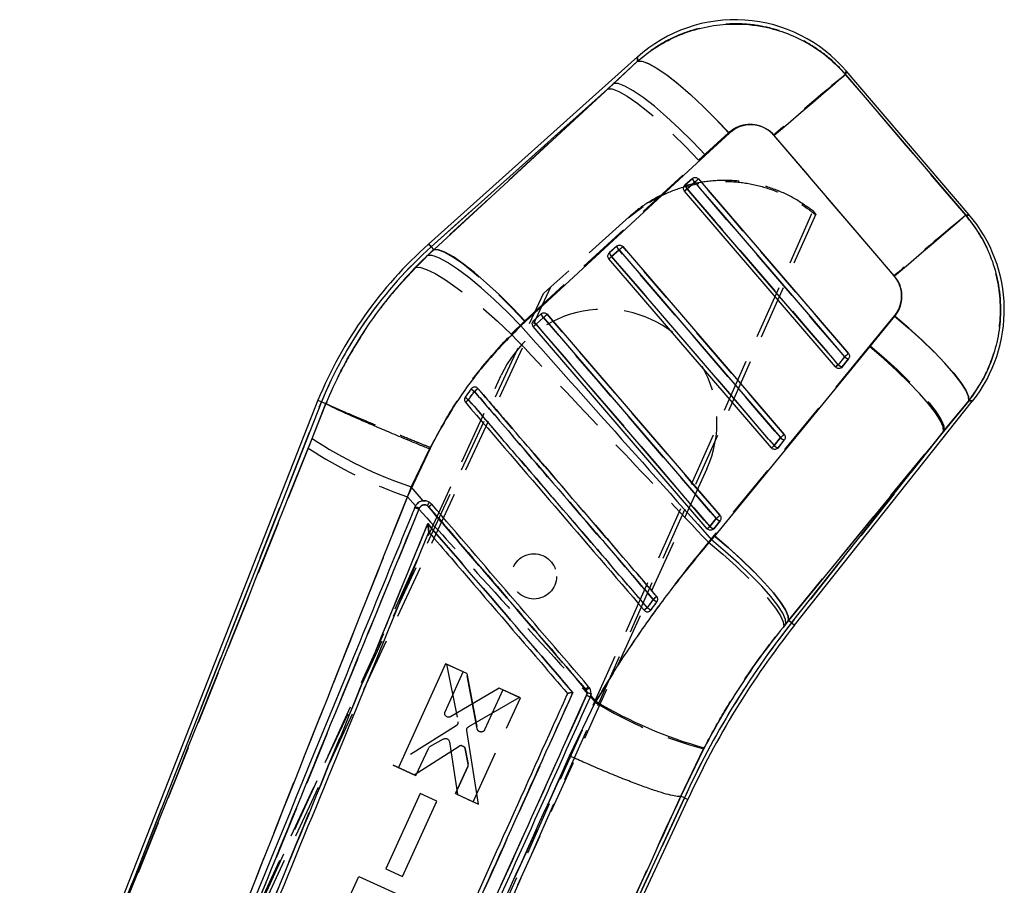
# Model space of a CAD drawing. Extents: x 30 to 409, y 24 to 289.
# Tile 12 of 12: x 385 to 409, y 153 to 173. Entities that reach past the tile are written whole.
import ezdxf

# ---------------------------------------------------------------- set-up
doc = ezdxf.new("R2010")
doc.units = 0
doc.linetypes.add('HIDDEN', pattern=[1.905, 1.27, -0.635])
doc.layers.get('0').update_dxf_attribs({"linetype": 'CONTINUOUS'})

msp = doc.modelspace()

# ---------------------------------------------------------------- linework, layer by layer
at = {"color": 7, "linetype": 'CONTINUOUS'}
for p, q in [((399.865624, 172.571991), (394.930754, 168.157869)), ((399.301071, 171.94575), (399.866803, 172.4696)), ((407.696663, 168.842637), (404.789144, 172.24268)), ((399.301071, 171.94575), (394.991009, 168.090506)), ((395.052231, 168.022065), (399.301071, 171.94575)), ((402.032404, 170.773485), (401.465636, 170.250891)), ((405.933804, 167.396127), (403.092316, 170.717735)), ((401.465636, 170.250891), (397.216622, 166.327734)), ((400.978994, 169.542396), (400.983941, 169.547139)), ((400.983941, 169.547139), (401.1597, 169.704352)), ((401.038012, 169.459833), (401.213771, 169.617046)), ((401.038012, 169.459833), (400.974809, 169.405474)), ((404.54245, 165.255977), (400.974809, 169.405474)), ((399.198213, 167.949854), (399.373972, 168.107061)), ((394.905765, 167.885238), (395.052231, 168.022065)), ((394.991009, 168.090506), (395.052231, 168.022065)), ((399.193231, 167.945071), (399.198213, 167.949854)), ((399.252289, 167.862538), (399.428049, 168.01975)), ((403.025323, 163.346284), (399.189081, 167.808184)), ((397.412485, 166.352564), (397.588244, 166.509776)), ((397.216622, 166.327734), (397.110183, 166.227449)), ((397.407478, 166.347756), (397.412485, 166.352564)), ((397.466564, 166.265243), (397.642323, 166.422455)), ((405.347137, 165.728613), (405.93994, 166.452079)), ((401.508196, 161.436591), (397.403356, 166.210899)), ((401.68589, 161.266236), (405.347137, 165.728613)), ((404.605638, 165.310322), (404.54245, 165.255977)), ((404.754958, 165.498285), (404.605638, 165.310322)), ((404.847556, 165.446355), (404.698237, 165.258396)), ((404.698237, 165.258396), (404.678316, 165.239487)), ((395.936307, 164.74304), (395.793472, 164.546339)), ((395.950793, 164.758696), (395.936307, 164.74304)), ((392.316847, 164.469817), (385.274732, 146.560171)), ((392.400668, 164.436006), (386.133831, 148.498062)), ((392.178456, 163.571982), (392.505864, 164.393548)), ((392.316847, 164.469817), (392.400668, 164.436006)), ((392.400668, 164.436006), (392.50576, 164.393613)), ((392.505864, 164.393548), (392.50576, 164.393613)), ((403.571652, 159.160926), (407.775975, 164.453143)), ((407.684866, 164.458393), (407.090814, 163.73599)), ((407.090814, 163.73599), (403.430083, 159.273395)), ((403.500886, 159.217148), (407.090814, 163.73599)), ((403.237841, 163.588587), (403.088519, 163.400624)), ((403.330432, 163.536662), (403.18111, 163.348703)), ((394.948529, 163.321355), (394.521342, 162.426431)), ((403.18111, 163.348703), (403.161229, 163.329824)), ((394.805552, 162.096613), (394.521342, 162.426431)), ((394.902911, 161.983628), (394.93707, 161.955082)), ((401.720719, 161.678889), (401.571397, 161.490931)), ((401.813305, 161.626974), (401.663983, 161.43901)), ((394.934057, 161.361892), (394.933918, 161.361554)), ((401.663983, 161.43901), (401.644129, 161.42015)), ((401.612988, 161.176914), (401.68589, 161.266236)), ((400.158466, 159.498576), (400.180321, 159.520496)), ((403.430083, 159.273395), (403.36569, 159.194826)), ((403.500886, 159.217148), (403.430083, 159.273395)), ((395.330443, 158.250872), (394.216149, 155.802428)), ((395.747136, 158.061334), (395.330443, 158.250872)), ((395.31918, 157.120957), (395.747136, 158.061334)), ((396.597017, 157.674753), (395.449682, 157.003069)), ((397.072548, 157.458453), (396.597017, 157.674753)), ((398.638908, 157.651865), (398.653571, 157.631212)), ((395.877233, 156.769736), (397.072548, 157.458453)), ((398.745578, 157.459904), (398.761001, 157.506529)), ((398.88125, 157.366965), (398.761001, 157.506529)), ((398.261168, 156.077786), (398.88125, 157.366965)), ((394.963296, 156.296436), (395.284955, 156.477937)), ((396.10584, 154.942844), (395.832314, 156.67574)), ((394.632872, 155.61287), (394.924885, 156.254539)), ((395.421891, 156.41108), (395.611071, 155.167906)), ((401.438064, 156.269077), (400.885002, 155.124892)), ((394.216149, 155.802428), (394.632872, 155.61287)), ((394.728702, 155.191867), (393.918414, 153.411397)), ((395.127102, 155.010649), (394.728702, 155.191867)), ((395.611071, 155.167906), (396.10584, 154.942844)), ((395.659192, 143.673183), (400.972017, 155.084837)), ((400.885002, 155.124892), (400.884808, 155.124887)), ((400.972017, 155.084837), (400.885002, 155.124892)), ((400.972017, 155.084837), (401.05412, 155.047048)), ((394.316836, 153.230164), (395.127102, 155.010649)), ((395.070909, 142.195445), (401.05412, 155.047048)), ((392.167997, 150.783413), (393.282063, 153.231987)), ((393.282063, 153.231987), (394.599772, 152.632449)), ((393.918414, 153.411397), (394.316836, 153.230164))]:
    msp.add_line(p, q, dxfattribs=at)
at = {"color": 7, "linetype": 'HIDDEN'}
for p, q in [((399.866759, 172.473454), (399.159967, 171.819537)), ((394.991009, 168.090506), (399.159967, 171.819537)), ((399.159967, 171.819537), (395.049367, 168.025264)), ((401.307358, 170.132839), (402.015506, 170.78484)), ((397.196175, 166.340265), (401.307358, 170.132839)), ((400.983869, 169.547065), (400.976528, 169.539768)), ((401.159628, 169.704277), (400.983869, 169.547065)), ((401.214415, 169.616733), (401.038655, 169.459516)), ((399.640184, 168.774455), (399.993784, 169.041384)), ((391.850064, 141.606921), (404.008656, 168.938223)), ((404.073605, 168.862257), (391.923372, 141.527289)), ((399.665481, 168.797084), (397.819602, 167.145991)), ((404.073605, 168.862257), (404.008656, 168.938223)), ((399.373898, 168.106982), (399.198139, 167.94977)), ((395.049367, 168.025264), (394.61662, 167.60444)), ((394.991009, 168.090506), (395.049367, 168.025264)), ((399.198139, 167.94977), (399.190685, 167.942349)), ((399.428699, 168.019413), (399.25294, 167.862201)), ((386.863428, 143.829494), (397.646677, 166.991312)), ((386.971624, 143.826543), (397.819602, 167.145991)), ((397.819602, 167.145991), (397.646677, 166.991312)), ((397.588167, 166.509692), (397.412408, 166.352479)), ((396.881681, 166.031946), (397.196175, 166.340265)), ((397.412408, 166.352479), (397.404878, 166.344974)), ((397.642981, 166.422108), (397.467222, 166.264895)), ((405.923974, 166.461367), (405.348821, 165.75994)), ((405.348821, 165.75994), (401.669042, 161.276096)), ((404.606239, 165.309969), (404.755559, 165.497928)), ((404.698343, 165.258481), (404.847665, 165.446439)), ((404.681411, 165.241787), (404.698343, 165.258481)), ((387.037834, 143.940318), (396.646563, 165.059059)), ((386.075279, 148.349152), (392.400668, 164.436006)), ((392.506111, 164.393468), (392.087152, 163.340135)), ((392.506061, 164.393493), (392.506111, 164.393468)), ((407.108221, 163.757899), (407.684206, 164.458428)), ((403.430205, 159.273295), (407.108221, 163.757899)), ((407.108221, 163.757899), (403.500886, 159.217148)), ((403.089142, 163.400261), (403.238462, 163.588225)), ((403.181221, 163.348788), (403.330543, 163.536751)), ((392.087152, 163.340135), (386.075279, 148.349152)), ((394.432039, 162.192701), (394.980643, 163.353641)), ((403.164423, 163.332198), (403.181221, 163.348788)), ((401.501046, 162.850339), (391.838071, 141.612377)), ((394.432039, 162.192701), (394.624843, 161.982173)), ((394.7912, 162.094428), (394.857237, 162.094234)), ((394.701204, 161.898781), (388.333173, 146.366242)), ((394.601274, 161.931479), (394.609259, 161.95095)), ((394.669489, 162.036641), (394.688707, 162.05035)), ((394.709107, 161.918182), (394.701204, 161.898781)), ((401.572033, 161.490558), (401.721355, 161.678517)), ((401.664097, 161.4391), (401.813419, 161.627058)), ((401.64739, 161.422579), (401.664097, 161.4391)), ((401.669042, 161.276096), (401.540546, 161.118029)), ((400.180329, 159.520501), (400.163838, 159.502808)), ((403.31673, 159.134253), (403.430205, 159.273295)), ((403.500886, 159.217148), (403.430205, 159.273295)), ((395.356515, 158.239224), (395.62259, 156.885593)), ((395.832003, 158.022825), (395.356515, 158.239224)), ((396.079398, 156.716559), (395.832003, 158.022825)), ((395.832003, 158.022825), (396.079398, 156.716559)), ((396.681804, 157.63607), (396.254012, 156.695623)), ((397.098458, 157.446448), (396.681804, 157.63607)), ((392.733596, 144.354951), (398.659645, 157.508094)), ((395.984641, 154.99779), (397.098458, 157.446448)), ((398.659645, 157.508094), (398.671422, 157.55693)), ((398.766186, 157.545372), (398.745578, 157.459904)), ((398.750133, 157.470717), (398.868629, 157.340913)), ((395.581242, 156.789977), (394.095099, 155.857701)), ((394.58983, 155.632554), (395.651352, 156.306678)), ((395.791718, 156.247366), (395.866212, 155.885621)), ((395.866212, 155.885621), (395.791718, 156.247366)), ((400.883996, 155.125354), (401.425383, 156.247227)), ((394.095099, 155.857701), (394.58983, 155.632554)), ((394.58983, 155.632554), (394.095099, 155.857701)), ((395.859861, 155.82914), (395.56795, 155.187422)), ((395.56795, 155.187422), (395.859861, 155.82914)), ((394.728553, 155.191982), (393.918568, 153.411367)), ((395.126918, 155.010684), (394.728553, 155.191982)), ((395.56795, 155.187422), (395.984641, 154.99779)), ((400.972017, 155.084837), (395.605377, 143.55759)), ((400.8838, 155.125349), (400.883996, 155.125354)), ((400.972017, 155.084837), (400.883996, 155.125354)), ((394.31696, 153.230065), (395.126918, 155.010684)), ((393.918568, 153.411367), (394.31696, 153.230065))]:
    msp.add_line(p, q, dxfattribs=at)
at = {"color": 8, "linetype": 'CONTINUOUS', "flags": 128}
for points in [[(399.866803, 172.4696), (399.86576, 172.560169), (399.865624, 172.571991)], [(404.789144, 172.24268), (404.787713, 172.23289), (404.776681, 172.157381)], [(407.617513, 168.835202), (407.687896, 168.841813), (407.696663, 168.842637)], [(394.930754, 168.157869), (394.934521, 168.153657), (394.945824, 168.141021), (394.964657, 168.119971), (394.991009, 168.090506)], [(407.775975, 164.453143), (407.765919, 164.453719), (407.684866, 164.458393)], [(403.500886, 159.217148), (403.531836, 159.192561), (403.553952, 159.174987), (403.567226, 159.164442), (403.571652, 159.160926)]]:
    msp.add_lwpolyline(points, dxfattribs=at)
at = {"color": 7, "linetype": 'HIDDEN', "flags": 128}
for points in [[(399.865624, 172.571991), (399.865745, 172.561456), (399.866759, 172.473454)], [(399.866759, 172.473454), (399.973133, 172.472545), (400.125813, 172.416641), (400.320621, 172.307267), (400.552227, 172.147422), (400.814291, 171.941473), (401.099648, 171.695062), (401.40049, 171.41492), (401.708587, 171.108721), (402.015506, 170.78484)], [(404.777081, 172.160108), (404.787847, 172.233799), (404.789144, 172.24268)], [(407.617233, 168.835172), (406.209227, 170.483523), (404.777081, 172.160108)], [(399.159967, 171.819537), (399.268057, 171.816209), (399.421865, 171.758596), (399.617224, 171.648253), (399.84885, 171.488165), (400.110477, 171.282668), (400.395022, 171.03732), (400.694791, 170.758758), (401.001671, 170.454521), (401.307358, 170.132839)], [(403.075793, 170.727927), (404.509116, 169.052406), (405.918289, 167.405112)], [(404.755559, 165.497928), (404.623219, 165.651857), (404.093863, 166.267568), (401.976435, 168.730407), (401.214415, 169.616733)], [(404.84435, 165.574957), (404.712008, 165.728881), (404.182644, 166.344582), (402.065187, 168.807396), (401.303156, 169.693712)], [(401.038655, 169.459516), (401.170995, 169.305592), (401.700351, 168.689881), (403.817782, 166.227046), (404.606239, 165.309969)], [(407.696663, 168.842637), (407.687802, 168.841803), (407.617233, 168.835172)], [(394.991009, 168.090506), (394.964657, 168.119971), (394.945824, 168.141021), (394.934521, 168.153657), (394.930754, 168.157869)], [(395.049367, 168.025264), (395.15749, 168.02203), (395.311292, 167.964552), (395.506612, 167.854382), (395.738171, 167.694498), (395.999704, 167.489219), (396.284147, 167.244105), (396.583804, 166.965771), (396.890579, 166.661753), (397.196175, 166.340265)], [(403.238462, 163.588225), (403.106122, 163.742149), (402.576763, 164.357855), (400.459326, 166.820674), (399.428699, 168.019413)], [(403.327228, 163.665259), (403.194886, 163.819183), (402.665522, 164.434884), (400.548067, 166.897688), (399.517433, 168.096422)], [(399.25294, 167.862201), (399.38528, 167.708276), (399.914641, 167.09257), (402.032076, 164.629746), (403.089142, 163.400261)], [(394.61662, 167.60444), (394.72562, 167.607505), (394.884168, 167.558455), (395.087924, 167.458637), (395.331297, 167.310788), (395.607609, 167.118955), (395.909291, 166.888415), (396.228061, 166.625474), (396.555182, 166.33735), (396.881681, 166.031946)], [(401.810103, 161.755566), (401.677764, 161.90949), (401.1484, 162.525191), (399.030945, 164.98799), (397.731708, 166.499127)], [(397.467222, 166.264895), (397.599562, 166.110966), (398.128923, 165.495265), (400.246363, 163.032456), (401.572033, 161.490558)], [(401.721355, 161.678517), (401.589012, 161.832446), (401.059654, 162.448147), (398.942214, 164.910961), (397.642981, 166.422108)], [(405.923974, 166.461367), (406.257576, 166.177957), (406.573039, 165.893459), (406.862019, 165.615394), (407.116879, 165.351111), (407.330879, 165.107607), (407.498359, 164.891316), (407.614888, 164.707957), (407.677389, 164.562378), (407.684206, 164.458428)], [(405.348821, 165.75994), (405.680429, 165.477528), (405.994146, 165.194004), (406.281758, 164.916792), (406.535739, 164.653151), (406.749439, 164.409979), (406.917265, 164.193639), (407.034823, 164.009803), (407.099035, 163.86328), (407.108221, 163.757899)], [(407.684206, 164.458428), (407.765698, 164.453734), (407.775975, 164.453143)], [(401.669042, 161.276096), (402.000868, 160.99358), (402.314828, 160.709941), (402.602694, 160.432601), (402.856925, 160.168835), (403.070856, 159.925549), (403.238886, 159.709125), (403.356611, 159.525219), (403.420946, 159.378666), (403.430205, 159.273295)], [(401.540546, 161.118029), (401.874429, 160.838777), (402.190431, 160.558312), (402.480288, 160.283972), (402.736424, 160.022923), (402.952138, 159.781996), (403.121796, 159.567489), (403.240955, 159.385009), (403.306505, 159.239326), (403.31673, 159.134253)]]:
    msp.add_lwpolyline(points, dxfattribs=at)
at = {"color": 7, "linetype": 'CONTINUOUS', "flags": 128}
for points in [[(399.866803, 172.4696), (399.974948, 172.468929), (400.129647, 172.412901), (400.326638, 172.303064), (400.560497, 172.142435), (400.824784, 171.935448), (401.11222, 171.687791), (401.41489, 171.406288), (401.724459, 171.098698), (402.032404, 170.773485)], [(404.776681, 172.157381), (404.723963, 172.112419), (404.617177, 172.021224), (404.459212, 171.886254), (404.254341, 171.711161), (404.008107, 171.500687), (403.72717, 171.260525), (403.419128, 170.997166), (403.092319, 170.717735)], [(404.776681, 172.157381), (406.208559, 170.482888), (407.617513, 168.835202)], [(401.465636, 170.250891), (401.158672, 170.574341), (400.850071, 170.880371), (400.548258, 171.160617), (400.261468, 171.407445), (399.997531, 171.614109), (399.763653, 171.774967), (399.566212, 171.885633), (399.410604, 171.943082), (399.301071, 171.94575)], [(401.213771, 169.617046), (401.228653, 169.629841), (401.243494, 169.642601), (401.257735, 169.654845), (401.270835, 169.666105), (401.282309, 169.675965), (401.291717, 169.684056), (401.298711, 169.690061), (401.303024, 169.693767)], [(401.213771, 169.617046), (401.346114, 169.463117), (401.87549, 168.847401), (403.992987, 166.384537), (404.754958, 165.498285)], [(401.303024, 169.693767), (401.435369, 169.539838), (401.964745, 168.924127), (404.082252, 166.461268), (404.844226, 165.575016)], [(404.605638, 165.310322), (404.473294, 165.464251), (403.94392, 166.079967), (401.82642, 168.542836), (401.038012, 169.459833)], [(407.617513, 168.835202), (407.5648, 168.79025), (407.458051, 168.699085), (407.300151, 168.564169), (407.095367, 168.389155), (406.849239, 168.178776), (406.568419, 167.938708), (406.260499, 167.675454), (405.933804, 167.396127)], [(397.110183, 166.227449), (396.796181, 166.545648), (396.480731, 166.846468), (396.172485, 167.121672), (395.879893, 167.363702), (395.61098, 167.565936), (395.37312, 167.722815), (395.172831, 167.830049), (395.015609, 167.884686), (394.905765, 167.885238)], [(397.216622, 166.327734), (396.909685, 166.651124), (396.601117, 166.957084), (396.299336, 167.237261), (396.012578, 167.484014), (395.748669, 167.690609), (395.51481, 167.851407), (395.317382, 167.962018), (395.161772, 168.019428), (395.052231, 168.022065)], [(399.428049, 168.01975), (399.44293, 168.032546), (399.457771, 168.045306), (399.472009, 168.057545), (399.485113, 168.06881), (399.496584, 168.078675), (399.505992, 168.086761), (399.512985, 168.092771), (399.517299, 168.096477)], [(399.428049, 168.01975), (399.560391, 167.865822), (400.089767, 167.250106), (402.207269, 164.787242), (403.237841, 163.588587)], [(399.517299, 168.096477), (399.649641, 167.942548), (400.17902, 167.326837), (402.296527, 164.863978), (403.327099, 163.665323)], [(399.189081, 167.808184), (399.190241, 167.809182), (399.193688, 167.812148), (399.199318, 167.81699), (399.20696, 167.823562), (399.216383, 167.831663), (399.227305, 167.841056), (399.239395, 167.851452), (399.252289, 167.862538)], [(403.088519, 163.400624), (402.956174, 163.554553), (402.426798, 164.170269), (400.309298, 166.633133), (399.252289, 167.862538)], [(397.731571, 166.499191), (397.72726, 166.495481), (397.720266, 166.489471), (397.710859, 166.481379), (397.699387, 166.47152), (397.686284, 166.460255), (397.672046, 166.448011), (397.657207, 166.43525), (397.642323, 166.422455)], [(397.731571, 166.499191), (397.863916, 166.345262), (398.393292, 165.729546), (400.510799, 163.266687), (401.809974, 161.75563)], [(397.466564, 166.265243), (397.45367, 166.254157), (397.44158, 166.243761), (397.430657, 166.234373), (397.421235, 166.226272), (397.413593, 166.2197), (397.407963, 166.214857), (397.404516, 166.211897), (397.403356, 166.210899)], [(401.571397, 161.490931), (401.439052, 161.64486), (400.909676, 162.260576), (398.792174, 164.723435), (397.466564, 166.265243)], [(397.642323, 166.422455), (397.774668, 166.268526), (398.304044, 165.65281), (400.421546, 163.189951), (401.720719, 161.678889)], [(407.684866, 164.458393), (407.678561, 164.56205), (407.617034, 164.706999), (407.501898, 164.889429), (407.336172, 165.104557), (407.1242, 165.346745), (406.871541, 165.609652), (406.584818, 165.886371), (406.271546, 166.169657), (405.93994, 166.452079)], [(404.754958, 165.498285), (404.769839, 165.51108), (404.784681, 165.523841), (404.798921, 165.53608), (404.812024, 165.547345), (404.823498, 165.557209), (404.832911, 165.565296), (404.839909, 165.571311), (404.844226, 165.575016)], [(407.090814, 163.73599), (407.082082, 163.841132), (407.018814, 163.987054), (406.902655, 164.169966), (406.736614, 164.385129), (406.525, 164.626955), (406.273299, 164.889175), (405.988044, 165.164991), (405.676629, 165.447244), (405.347137, 165.728613)], [(403.237841, 163.588587), (403.252722, 163.601382), (403.267561, 163.614143), (403.281802, 163.626382), (403.294905, 163.637647), (403.306379, 163.647511), (403.315789, 163.655603), (403.322785, 163.661618), (403.327099, 163.665323)], [(403.025323, 163.346284), (403.026483, 163.347283), (403.02993, 163.350248), (403.035558, 163.355086), (403.043197, 163.361657), (403.052619, 163.369759), (403.063537, 163.379146), (403.075627, 163.389542), (403.088519, 163.400624)], [(401.809974, 161.75563), (401.80566, 161.75192), (401.798664, 161.74591), (401.789254, 161.737818), (401.777783, 161.727954), (401.76468, 161.716688), (401.750439, 161.704445), (401.7356, 161.691684), (401.720719, 161.678889)], [(401.571397, 161.490931), (401.558505, 161.479844), (401.546415, 161.469453), (401.535495, 161.460061), (401.526072, 161.451959), (401.518431, 161.445393), (401.512803, 161.440555), (401.509356, 161.43759), (401.508196, 161.436591)], [(403.36569, 159.194826), (403.356382, 159.29979), (403.292387, 159.44522), (403.17536, 159.627342), (403.008336, 159.841442), (402.795644, 160.081971), (402.542796, 160.342692), (402.256341, 160.616854), (401.943705, 160.897353), (401.612988, 161.176914)], [(403.430083, 159.273395), (403.421329, 159.378537), (403.358026, 159.524464), (403.241817, 159.707396), (403.075716, 159.922584), (402.864035, 160.164444), (402.612263, 160.4267), (402.326933, 160.70255), (402.015446, 160.984838), (401.68589, 161.266236)]]:
    msp.add_lwpolyline(points, dxfattribs=at)
at = {"color": 7, "linetype": 'HIDDEN'}
msp.add_circle((397.417263, 160.313837), 0.533333, dxfattribs=at)
at = {"color": 7, "linetype": 'CONTINUOUS'}
for centre, radius, start, end in [((402.166358, 169.999826), 3.451, 40.3473837, 131.9296859), ((401.140544, 169.583732), 0.160821, 193.1519033, 230.3906199), ((401.316289, 169.740935), 0.160805, 193.149998, 230.3925252), ((405.073877, 166.599783), 3.451, 321.3923063, 40.7170353), ((401.700449, 160.589524), 10.154244, 131.8118293, 157.5326255), ((399.530557, 168.143641), 0.1608, 193.1489787, 230.3953381), ((401.700449, 160.589524), 10.063864, 131.8118293, 157.5295245), ((399.354787, 167.98642), 0.160787, 193.1451004, 230.3962983), ((397.744876, 166.546374), 0.160851, 193.1514756, 230.389361), ((397.569131, 166.38917), 0.160867, 193.1533806, 230.387456), ((404.737421, 165.4368), 0.182656, 223.8234713, 257.6124509), ((404.886758, 165.624778), 0.182679, 223.8229147, 257.6083313), ((396.215838, 164.991766), 0.374169, 221.6625186, 237.0250278), ((407.614596, 151.231964), 17.759739, 130.4414982, 130.7907461), ((396.123097, 164.882499), 0.470804, 225.5622704, 237.7638902), ((403.334003, 155.775329), 11.468548, 130.5907996, 131.0697014), ((397.684751, 171.864861), 9.954452, 236.4166841, 251.4707721), ((403.369596, 163.715012), 0.1826, 223.8171694, 257.6148191), ((403.220294, 163.527102), 0.182651, 223.8248278, 257.6118373), ((394.086031, 162.487788), 0.959932, 328.318066, 333.8821217), ((394.542997, 161.579811), 0.377018, 63.8354272, 79.8763532), ((398.234732, 158.154355), 5.031909, 129.8887589, 130.9462048), ((401.852451, 161.805304), 0.182576, 223.8197997, 257.6189197), ((401.703146, 161.617358), 0.182597, 223.8190647, 257.6149778), ((409.320227, 149.249874), 13.900495, 130.3688622, 130.8125042), ((400.521636, 160.120124), 0.452067, 230.6598559, 243.7856314), ((406.085771, 152.577384), 9.213866, 130.5604658, 131.1607727), ((400.451815, 160.023859), 0.571912, 231.3284472, 241.6593236), ((419.065653, 146.851946), 19.878636, 141.535132, 155.5337066), ((419.065653, 146.851946), 19.788256, 141.535132, 155.535132), ((401.380766, 154.497476), 4.179469, 129.7330094, 130.9978264), ((399.174771, 156.770466), 1.006247, 115.9254243, 121.1958342), ((398.561611, 157.232458), 0.292532, 51.0328105, 70.4081997), ((404.149034, 166.108672), 10.206223, 238.9266845, 254.5962419)]:
    msp.add_arc(centre, radius, start, end, dxfattribs=at)
at = {"color": 7, "linetype": 'HIDDEN'}
for centre, radius, start, end in [((465.373388, 98.451149), 95.41972, 129.42370364, 130.75906979), ((401.145047, 169.58701), 0.166054, 193.9193414, 230.1556848), ((401.320724, 169.744178), 0.165963, 193.9112818, 230.166668), ((396.736452, 174.868541), 6.901712, 310.4526226, 311.4278909), ((399.044154, 171.751151), 3.038031, 309.4567503, 311.0343469), ((467.959087, 95.423442), 95.02853, 129.41899959, 130.75795803), ((399.535133, 168.146952), 0.166116, 193.922926, 230.154421), ((401.700449, 160.589524), 10.063864, 131.8118293, 157.5295245), ((399.359335, 167.989715), 0.166072, 193.9179963, 230.1593506), ((395.182526, 173.001697), 6.546231, 310.4394403, 311.4677919), ((397.361101, 170.03399), 2.880229, 309.3951149, 311.0590199), ((399.073804, 163.954698), 2.666667, 52.4447704, 155.535132), ((397.749409, 166.549659), 0.166121, 193.9214792, 230.158775), ((393.506228, 171.277288), 6.378519, 310.4319568, 311.4873557), ((395.62809, 168.375416), 2.799411, 309.3574795, 311.0692782), ((397.573691, 166.392473), 0.166167, 193.9266853, 230.153569), ((400.301072, 170.722283), 6.865592, 310.4521887, 311.4331729), ((402.639331, 167.56912), 2.995412, 309.4455589, 311.0441551), ((404.736118, 165.434176), 0.17971, 223.721263, 257.8661763), ((404.885456, 165.62217), 0.179748, 223.7253164, 257.8634389), ((399.073804, 163.954698), 2.666667, 335.535132, 29.7660245), ((396.175858, 164.938027), 0.308877, 219.1444628, 237.8232649), ((387.401355, 174.725518), 13.233039, 310.5902812, 311.0647247), ((396.064471, 164.799412), 0.370791, 223.0408905, 238.5713441), ((388.060649, 173.526062), 11.949066, 310.3644853, 310.8171783), ((399.013952, 168.545781), 6.513359, 310.4354939, 311.4693933), ((403.368258, 163.712318), 0.179573, 223.7133989, 257.8763216), ((397.878005, 172.204565), 10.588301, 236.8446771, 251.0071399), ((401.199865, 165.569315), 2.876484, 309.3913843, 311.0563401), ((403.218976, 163.524421), 0.179645, 223.7202423, 257.8681618), ((394.535937, 161.562751), 0.374472, 63.8109761, 79.9516644), ((394.542279, 161.578345), 0.378577, 63.8534313, 79.8093484), ((398.044738, 158.373546), 4.741885, 129.825766, 130.9628707), ((397.618226, 166.494343), 6.326756, 310.431303, 311.4956669), ((401.851125, 161.802602), 0.179548, 223.7172282, 257.8774079), ((399.741269, 163.591394), 2.786612, 309.3515691, 311.0703674), ((401.701798, 161.614636), 0.17954, 223.716377, 257.8782591), ((386.986389, 175.210614), 20.345523, 310.6309662, 310.9348825), ((400.503408, 160.094678), 0.421208, 230.4279256, 244.4820714), ((383.056735, 179.343015), 26.095664, 310.5489002, 310.7601856), ((400.42505, 159.986862), 0.52667, 231.1177879, 242.3118816), ((419.065653, 146.851946), 19.878636, 141.535132, 155.5337066), ((401.091135, 154.834086), 3.735477, 129.6168845, 131.0357699), ((398.561796, 157.232899), 0.292073, 51.0066295, 70.4265605), ((398.676594, 157.205078), 0.35189, 75.2499107, 90.8420813), ((403.865858, 165.487782), 9.557393, 238.4753585, 255.205709), ((395.700795, 156.227519), 0.093332, 86.3393422, 121.9877469), ((395.776362, 155.867124), 0.091734, 335.53799, 11.6336271)]:
    msp.add_arc(centre, radius, start, end, dxfattribs=at)
for points, knots in [([(404.777081, 172.160108), (404.728722, 172.214066), (404.553313, 172.409786), (404.206565, 172.705581), (403.720529, 173.003192), (403.194076, 173.213376), (402.620242, 173.341567), (402.023538, 173.368185), (401.423898, 173.287879), (400.860723, 173.112085), (400.329171, 172.845866), (400.020897, 172.597592), (399.866759, 172.473454)], [0, 0, 0, 0, 0.039752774, 0.14419172, 0.248629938, 0.351138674, 0.453648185, 0.569709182, 0.676652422, 0.783597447, 0.891798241, 1, 1, 1, 1]), ([(402.015506, 170.78484), (402.01701, 170.786214), (402.080388, 170.844141), (402.226304, 170.937895), (402.438726, 170.988023), (402.649901, 170.980815), (402.852517, 170.919392), (403.000394, 170.812557), (403.065359, 170.739639), (403.075793, 170.727927)], [0, 0, 0, 0, 0.005215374, 0.2197883, 0.434653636, 0.550718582, 0.75391288, 0.960473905, 1, 1, 1, 1]), ([(404.008656, 168.938223), (403.853118, 169.048102), (403.542041, 169.26786), (403.01416, 169.493622), (402.458967, 169.63169), (401.887647, 169.674978), (401.317648, 169.620147), (400.764172, 169.472345), (400.244821, 169.231447), (399.885747, 168.988612), (399.703912, 168.830501), (399.665481, 168.797084)], [0, 0, 0, 0, 0.120943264, 0.241887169, 0.362830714, 0.483773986, 0.604722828, 0.725672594, 0.84662896, 0.967585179, 1, 1, 1, 1]), ([(400.129543, 169.134198), (400.284522, 169.221444), (400.603124, 169.4008), (401.139926, 169.565742), (401.703614, 169.647171), (402.279023, 169.63053), (402.838299, 169.519311), (403.375041, 169.31294), (403.780768, 169.076185), (403.99932, 168.901848), (404.067153, 168.847738)], [0, 0, 0, 0, 0.126345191, 0.259736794, 0.39699655, 0.530379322, 0.667631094, 0.800998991, 0.938235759, 1, 1, 1, 1]), ([(407.684206, 164.458428), (407.783115, 164.594472), (408.000393, 164.893329), (408.238746, 165.415486), (408.413491, 166.053027), (408.455141, 166.703352), (408.373036, 167.332999), (408.209181, 167.874712), (407.962228, 168.38644), (407.732231, 168.685594), (407.617233, 168.835172)], [0, 0, 0, 0, 0.106310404, 0.233537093, 0.360763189, 0.523361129, 0.642349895, 0.761337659, 0.88066879, 1, 1, 1, 1]), ([(394.61662, 167.60444), (394.441639, 167.415622), (394.091681, 167.037988), (393.615721, 166.415933), (393.182127, 165.754384), (392.806524, 165.077733), (392.60275, 164.613683), (392.506061, 164.393493)], [0, 0, 0, 0, 0.200733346, 0.401463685, 0.60764728, 0.813830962, 1, 1, 1, 1]), ([(405.918289, 167.405112), (405.965846, 167.338947), (406.013623, 167.272474), (406.072713, 167.12201), (406.101218, 166.984884), (406.083792, 166.761641), (406.01981, 166.589414), (405.945927, 166.490698), (405.923974, 166.461367)], [0, 0, 0, 0, 0.235154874, 0.236246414, 0.472331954, 0.635246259, 0.891620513, 1, 1, 1, 1]), ([(394.980643, 163.353641), (395.070361, 163.527612), (395.365724, 164.100351), (395.973494, 165.028903), (396.576646, 165.695051), (396.881681, 166.031946)], [0, 0, 0, 0, 0.177384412, 0.583974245, 1, 1, 1, 1]), ([(401.540546, 161.118029), (400.834129, 161.862345), (399.280324, 163.499511), (397.728169, 165.138242), (396.881681, 166.031946)], [0, 0, 0, 0, 0.4546369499, 1, 1, 1, 1]), ([(396.011371, 164.676591), (395.993769, 164.652837), (395.94635, 164.588844), (395.900166, 164.523873), (395.871126, 164.483019)], [0, 0, 0, 0, 0.371198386, 1, 1, 1, 1]), ([(400.235078, 159.770001), (399.526151, 160.593537), (398.328687, 161.98459), (396.920788, 163.620122), (396.221816, 164.432117), (396.011371, 164.676591)], [0, 0, 0, 0, 0.503530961, 0.850524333, 1, 1, 1, 1]), ([(396.094286, 164.74823), (396.137636, 164.697845), (396.357513, 164.442281), (397.283516, 163.36602), (398.647661, 161.780488), (399.835287, 160.400137), (400.316794, 159.840493)], [0, 0, 0, 0, 0.030799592, 0.156219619, 0.657900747, 1, 1, 1, 1]), ([(392.506111, 164.393468), (392.524662, 164.38377), (392.561763, 164.364373), (392.704797, 164.300192), (392.909299, 164.211545), (393.173484, 164.099295), (393.490372, 163.966413), (393.849486, 163.817215), (394.242024, 163.655371), (394.609631, 163.504773), (394.858193, 163.403439), (394.96622, 163.359506), (394.980643, 163.353641)], [0, 0, 0, 0, 0.1140586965, 0.2281174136, 0.3421760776, 0.456234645, 0.5702959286, 0.6843568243, 0.7984220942, 0.9124867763, 0.9883155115, 1, 1, 1, 1]), ([(395.871126, 164.483019), (396.580327, 163.659148), (397.778235, 162.267549), (399.186014, 160.632173), (399.884589, 159.820666), (400.094448, 159.576882)], [0, 0, 0, 0, 0.503777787, 0.850929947, 1, 1, 1, 1]), ([(388.479718, 147.182697), (388.58019, 147.437285), (390.556166, 152.444253), (392.544657, 157.445629), (394.432039, 162.192701)], [0, 0, 0, 0, 0.05084671, 1, 1, 1, 1]), ([(394.624843, 161.982173), (394.630782, 161.991397), (394.643566, 162.011253), (394.660449, 162.027788), (394.669489, 162.036641)], [0, 0, 0, 0, 0.464552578, 1, 1, 1, 1]), ([(394.701204, 161.898781), (395.194052, 161.360431), (396.518305, 159.91392), (397.840998, 158.465985), (398.671422, 157.55693)], [0, 0, 0, 0, 0.372171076, 1, 1, 1, 1]), ([(394.936101, 161.954307), (394.924565, 161.965251), (394.901927, 161.986728), (394.857097, 162.001928), (394.810931, 162.002397), (394.767392, 161.98714), (394.730467, 161.958658), (394.716227, 161.931675), (394.709107, 161.918182)], [0, 0, 0, 0, 0.171942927, 0.337445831, 0.503114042, 0.668818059, 0.834385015, 1, 1, 1, 1]), ([(398.638682, 157.651756), (398.021577, 158.368838), (396.787368, 159.803003), (395.55319, 161.237206), (394.936101, 161.954307)], [0, 0, 0, 0, 0.49999977, 1, 1, 1, 1]), ([(388.74213, 146.517509), (389.758333, 148.99667), (391.813649, 154.010884), (393.869501, 159.024337), (394.908884, 161.559004)], [0, 0, 0, 0, 0.494426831, 1, 1, 1, 1]), ([(394.934055, 161.361887), (394.934266, 161.363428), (394.934744, 161.366919), (394.933458, 161.384943), (394.929274, 161.422509), (394.920856, 161.483093), (394.913214, 161.532714), (394.908951, 161.558597), (394.908884, 161.559004)], [0, 0, 0, 0, 0.084206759, 0.190693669, 0.358768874, 0.662839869, 0.994694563, 1, 1, 1, 1]), ([(394.908884, 161.559004), (395.491372, 160.881857), (396.634089, 159.55344), (397.776843, 158.225063), (398.33709, 157.573813)], [0, 0, 0, 0, 0.509739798, 1, 1, 1, 1]), ([(401.540546, 161.118029), (401.300611, 160.825834), (400.820735, 160.241439), (400.134922, 159.310907), (399.476415, 158.345736), (399.071228, 157.675859), (398.868629, 157.340913)], [0, 0, 0, 0, 0.246886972, 0.493777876, 0.746882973, 1, 1, 1, 1]), ([(400.094448, 159.576882), (400.114424, 159.604314), (400.161315, 159.668707), (400.208179, 159.733062), (400.235078, 159.770001)], [0, 0, 0, 0, 0.426008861, 1, 1, 1, 1]), ([(400.321954, 159.714559), (400.28297, 159.661141), (400.235773, 159.59647), (400.188547, 159.531761), (400.180329, 159.520501)], [0, 0, 0, 0, 0.825978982, 1, 1, 1, 1]), ([(401.425383, 156.247227), (401.560245, 156.497234), (401.82996, 156.997229), (402.287243, 157.731308), (402.780145, 158.450567), (403.13787, 158.906359), (403.31673, 159.134253)], [0, 0, 0, 0, 0.246010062, 0.492001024, 0.746003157, 1, 1, 1, 1]), ([(398.671422, 157.55693), (398.671495, 157.560873), (398.671846, 157.579849), (398.664944, 157.614424), (398.64744, 157.639306), (398.638682, 157.651756)], [0, 0, 0, 0, 0.1158587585, 0.5576275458, 1, 1, 1, 1]), ([(398.33709, 157.573813), (397.369767, 155.427119), (395.44638, 151.158714), (393.523783, 146.890726), (392.56811, 144.769223)], [0, 0, 0, 0, 0.502926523, 1, 1, 1, 1]), ([(398.33709, 157.573813), (398.336684, 157.573755), (398.333993, 157.573371), (398.317558, 157.571026), (398.289429, 157.566716), (398.256195, 157.561049), (398.231851, 157.55633), (398.216099, 157.552653), (398.213106, 157.551201), (398.211707, 157.550522)], [0, 0, 0, 0, 0.007100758, 0.047109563, 0.287230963, 0.494904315, 0.676267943, 0.848549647, 1, 1, 1, 1]), ([(395.62259, 156.885593), (395.623566, 156.875166), (395.625517, 156.854314), (395.615036, 156.824194), (395.598981, 156.802562), (395.585867, 156.793259), (395.581242, 156.789977)], [0, 0, 0, 0, 0.281914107, 0.563819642, 0.846150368, 1, 1, 1, 1]), ([(396.156543, 156.642595), (396.146497, 156.645075), (396.126405, 156.650036), (396.101651, 156.669585), (396.085637, 156.692807), (396.08121, 156.70966), (396.079398, 156.716559)], [0, 0, 0, 0, 0.2705692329, 0.541145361, 0.812171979, 1, 1, 1, 1]), ([(396.254012, 156.695623), (396.248712, 156.686531), (396.238112, 156.668346), (396.211932, 156.649899), (396.183597, 156.640765), (396.164844, 156.642033), (396.156543, 156.642595)], [0, 0, 0, 0, 0.2640465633, 0.5281177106, 0.7911224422, 1, 1, 1, 1]), ([(395.692052, 156.31911), (395.686462, 156.31885), (395.671958, 156.318174), (395.659196, 156.311054), (395.651352, 156.306678)], [0, 0, 0, 0, 0.3853927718, 1, 1, 1, 1]), ([(395.706754, 156.32066), (395.71707, 156.318989), (395.737701, 156.315647), (395.764201, 156.298001), (395.783415, 156.274536), (395.789089, 156.25597), (395.791718, 156.247366)], [0, 0, 0, 0, 0.258710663, 0.517412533, 0.776376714, 1, 1, 1, 1]), ([(398.26164, 156.07716), (397.340343, 154.040686), (395.593594, 150.179594), (393.859186, 146.313835), (393.039566, 144.487012)], [0, 0, 0, 0, 0.52743502, 1, 1, 1, 1]), ([(395.605377, 143.55759), (396.435673, 145.377671), (398.194599, 149.233388), (399.954602, 153.089503), (400.8838, 155.125349)], [0, 0, 0, 0, 0.472047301, 1, 1, 1, 1])]:
    msp.add_open_spline(points, degree=3, knots=knots, dxfattribs=at)
at = {"color": 7, "linetype": 'CONTINUOUS'}
for points, knots in [([(399.866803, 172.4696), (399.876243, 172.477962), (400.037322, 172.620656), (400.37778, 172.867199), (400.924088, 173.135628), (401.507609, 173.302034), (402.160911, 173.372307), (402.804662, 173.312811), (403.409525, 173.135751), (403.918706, 172.890793), (404.386188, 172.568002), (404.646517, 172.294254), (404.776681, 172.157381)], [0, 0, 0, 0, 0.006913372, 0.117964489, 0.229015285, 0.338921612, 0.448826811, 0.587594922, 0.690334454, 0.793072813, 0.896536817, 1, 1, 1, 1]), ([(403.092319, 170.717735), (403.092008, 170.718098), (403.039214, 170.779803), (402.91224, 170.885837), (402.706291, 170.963455), (402.484465, 170.980985), (402.249236, 170.935463), (402.105928, 170.828409), (402.032404, 170.773485)], [0, 0, 0, 0, 0.00120282, 0.204636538, 0.408047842, 0.546678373, 0.767426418, 1, 1, 1, 1]), ([(401.1597, 169.704352), (401.166842, 169.709776), (401.182933, 169.721999), (401.214003, 169.730644), (401.248151, 169.728816), (401.279779, 169.716392), (401.295502, 169.701088), (401.303024, 169.693767)], [0, 0, 0, 0, 0.169233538, 0.381309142, 0.593388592, 0.805474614, 1, 1, 1, 1]), ([(400.974809, 169.405474), (400.96829, 169.414738), (400.955253, 169.433265), (400.948578, 169.46721), (400.952692, 169.501074), (400.964851, 169.526478), (400.975676, 169.538662), (400.978994, 169.542396)], [0, 0, 0, 0, 0.223171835, 0.446325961, 0.671061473, 0.89920383, 1, 1, 1, 1]), ([(407.617513, 168.835202), (407.745029, 168.66806), (407.986923, 168.350997), (408.231854, 167.814354), (408.394158, 167.245638), (408.453097, 166.649783), (408.405723, 166.048425), (408.262509, 165.48069), (408.028251, 164.938637), (407.799329, 164.618475), (407.684866, 164.458393)], [0, 0, 0, 0, 0.132849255, 0.252012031, 0.371175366, 0.506324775, 0.628859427, 0.751395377, 0.875696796, 1, 1, 1, 1]), ([(399.373972, 168.107061), (399.3811, 168.112478), (399.397174, 168.124694), (399.428224, 168.133349), (399.462371, 168.131535), (399.494024, 168.119125), (399.509763, 168.10381), (399.517299, 168.096477)], [0, 0, 0, 0, 0.1689267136, 0.3809966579, 0.5930690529, 0.8051339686, 1, 1, 1, 1]), ([(392.50576, 164.393613), (392.619709, 164.650263), (392.848473, 165.165517), (393.344271, 166.024027), (394.00473, 166.96275), (394.603621, 167.5759), (394.905765, 167.885238)], [0, 0, 0, 0, 0.196932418, 0.395362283, 0.694957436, 1, 1, 1, 1]), ([(399.189081, 167.808184), (399.182562, 167.817449), (399.169527, 167.835977), (399.162849, 167.869921), (399.166965, 167.903786), (399.179116, 167.929175), (399.189927, 167.94135), (399.193231, 167.945071)], [0, 0, 0, 0, 0.223273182, 0.446469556, 0.671280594, 0.899536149, 1, 1, 1, 1]), ([(405.93994, 166.452079), (405.941359, 166.453823), (405.99501, 166.51978), (406.079196, 166.669272), (406.116988, 166.882879), (406.097259, 167.092793), (406.038186, 167.259533), (405.961363, 167.360063), (405.933804, 167.396127)], [0, 0, 0, 0, 0.006660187, 0.251813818, 0.497182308, 0.631986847, 0.867980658, 1, 1, 1, 1]), ([(397.588244, 166.509776), (397.595362, 166.515184), (397.611427, 166.527391), (397.64246, 166.536061), (397.676609, 166.534253), (397.708277, 166.521852), (397.724026, 166.506531), (397.731571, 166.499191)], [0, 0, 0, 0, 0.1686920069, 0.3807778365, 0.5928518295, 0.804940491, 1, 1, 1, 1]), ([(397.403356, 166.210899), (397.396835, 166.220162), (397.383796, 166.238688), (397.377127, 166.272635), (397.381233, 166.306501), (397.393388, 166.331872), (397.404184, 166.344042), (397.407478, 166.347756)], [0, 0, 0, 0, 0.2233112, 0.446594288, 0.671463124, 0.899756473, 1, 1, 1, 1]), ([(397.110183, 166.227449), (396.852389, 165.967233), (396.332857, 165.442823), (395.586089, 164.477124), (395.176254, 163.734176), (394.948529, 163.321355)], [0, 0, 0, 0, 0.3044224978, 0.6135005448, 1, 1, 1, 1]), ([(397.110183, 166.227449), (397.739687, 165.519655), (399.238594, 163.834334), (400.741352, 162.152448), (401.612988, 161.176914)], [0, 0, 0, 0, 0.419975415, 1, 1, 1, 1]), ([(404.844226, 165.575016), (404.844837, 165.574293), (404.852775, 165.56489), (404.864675, 165.543832), (404.870974, 165.509858), (404.865736, 165.475875), (404.854779, 165.455495), (404.847701, 165.446538), (404.847556, 165.446355)], [0, 0, 0, 0, 0.020321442, 0.263981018, 0.507602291, 0.751273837, 0.994901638, 1, 1, 1, 1]), ([(404.678316, 165.239487), (404.668261, 165.233727), (404.64815, 165.222206), (404.612764, 165.218968), (404.57883, 165.227019), (404.555562, 165.241797), (404.545143, 165.253065), (404.54245, 165.255977)], [0, 0, 0, 0, 0.232203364, 0.464455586, 0.694597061, 0.921055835, 1, 1, 1, 1]), ([(395.871966, 164.484266), (395.900702, 164.524712), (395.94687, 164.589693), (395.994286, 164.653704), (396.012188, 164.677872)], [0, 0, 0, 0, 0.622433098, 1, 1, 1, 1]), ([(396.094363, 164.748345), (396.086578, 164.75586), (396.070552, 164.771329), (396.038331, 164.783404), (396.003912, 164.784697), (395.973312, 164.775658), (395.957506, 164.763752), (395.950793, 164.758696)], [0, 0, 0, 0, 0.201757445, 0.415282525, 0.628831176, 0.842356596, 1, 1, 1, 1]), ([(396.012188, 164.677872), (396.056324, 164.626581), (396.277001, 164.370124), (397.203857, 163.293011), (398.351512, 161.959319), (399.538461, 160.579987), (400.019229, 160.021307), (400.235061, 159.770497)], [0, 0, 0, 0, 0.031355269, 0.156776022, 0.658460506, 0.846671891, 1, 1, 1, 1]), ([(400.316794, 159.840528), (400.272802, 159.891659), (400.052281, 160.147967), (399.125661, 161.224998), (397.762172, 162.809802), (396.575217, 164.189435), (396.094363, 164.748345)], [0, 0, 0, 0, 0.031255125, 0.156675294, 0.658356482, 1, 1, 1, 1]), ([(394.948529, 163.321355), (394.934122, 163.327243), (394.831636, 163.369132), (394.588922, 163.468836), (394.22734, 163.619008), (393.836008, 163.783874), (393.478474, 163.93706), (393.163495, 164.074753), (392.901496, 164.192528), (392.699389, 164.287224), (392.558901, 164.357835), (392.523543, 164.381644), (392.505864, 164.393548)], [0, 0, 0, 0, 0.011732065, 0.083460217, 0.198031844, 0.31260391, 0.427171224, 0.541738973, 0.656304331, 0.770869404, 0.885434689, 1, 1, 1, 1]), ([(395.793472, 164.546339), (395.787795, 164.536361), (395.77644, 164.5164), (395.773333, 164.481581), (395.780427, 164.448241), (395.793261, 164.430248), (395.799435, 164.421592)], [0, 0, 0, 0, 0.254732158, 0.509544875, 0.764051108, 1, 1, 1, 1]), ([(395.799435, 164.421592), (396.5031, 163.603688), (397.910431, 161.967881), (399.317772, 160.332085), (400.021443, 159.514188)], [0, 0, 0, 0, 0.500000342, 1, 1, 1, 1]), ([(400.094453, 159.577344), (400.050316, 159.628633), (399.829629, 159.885083), (398.902755, 160.962177), (397.755498, 162.29539), (396.568694, 163.674585), (396.088069, 164.233129), (395.871966, 164.484266)], [0, 0, 0, 0, 0.031358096, 0.156790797, 0.658520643, 0.846460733, 1, 1, 1, 1]), ([(386.133831, 148.498062), (386.728332, 149.980882), (388.743001, 155.005926), (390.758032, 160.03026), (392.178456, 163.571982)], [0, 0, 0, 0, 0.295086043, 1, 1, 1, 1]), ([(403.327099, 163.665323), (403.3277, 163.664613), (403.335635, 163.655231), (403.347528, 163.634186), (403.353849, 163.600217), (403.348621, 163.566232), (403.337673, 163.545826), (403.330586, 163.536857), (403.330432, 163.536662)], [0, 0, 0, 0, 0.019966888, 0.263609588, 0.507254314, 0.75090963, 0.994579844, 1, 1, 1, 1]), ([(403.161229, 163.329824), (403.151178, 163.324059), (403.131072, 163.312529), (403.095688, 163.309268), (403.061749, 163.317306), (403.03846, 163.33208), (403.028028, 163.34336), (403.025323, 163.346284)], [0, 0, 0, 0, 0.232109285, 0.46429807, 0.694372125, 0.920744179, 1, 1, 1, 1]), ([(394.521342, 162.426431), (393.111779, 158.881233), (391.112236, 153.852175), (389.12408, 148.818054), (388.53746, 147.332699)], [0, 0, 0, 0, 0.70494256, 1, 1, 1, 1]), ([(394.805552, 162.096613), (394.801451, 162.096147), (394.771045, 162.092684), (394.722612, 162.077445), (394.68666, 162.050033), (394.671819, 162.038717)], [0, 0, 0, 0, 0.083853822, 0.621816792, 1, 1, 1, 1]), ([(395.007773, 162.015293), (394.988492, 162.033641), (394.94993, 162.070337), (394.876836, 162.097366), (394.827951, 162.09685), (394.805552, 162.096613)], [0, 0, 0, 0, 0.351398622, 0.702802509, 1, 1, 1, 1]), ([(394.609266, 161.95096), (394.583675, 161.88854), (394.455721, 161.576446), (393.918314, 160.26565), (391.818849, 155.144288), (389.822558, 150.271703), (388.235518, 146.398027)], [0, 0, 0, 0, 0.012041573, 0.060207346, 0.252870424, 1, 1, 1, 1]), ([(388.333189, 146.366262), (389.39573, 148.958485), (391.520803, 154.142911), (393.646432, 159.326441), (394.709243, 161.918197)], [0, 0, 0, 0, 0.500001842, 1, 1, 1, 1]), ([(394.671819, 162.038717), (394.65325, 162.019299), (394.627971, 161.992864), (394.61319, 161.959749), (394.609266, 161.95096)], [0, 0, 0, 0, 0.734574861, 1, 1, 1, 1]), ([(394.709243, 161.918197), (394.717068, 161.93271), (394.732172, 161.960726), (394.770896, 161.989114), (394.814584, 162.003211), (394.861306, 162.002812), (394.889042, 161.990023), (394.902911, 161.983628)], [0, 0, 0, 0, 0.212413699, 0.410042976, 0.60701045, 0.803494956, 1, 1, 1, 1]), ([(398.653571, 157.631212), (397.651649, 158.793885), (396.401432, 160.24469), (395.151208, 161.695496), (394.902911, 161.983628)], [0, 0, 0, 0, 0.801398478, 1, 1, 1, 1]), ([(394.93707, 161.955082), (395.554032, 161.237869), (396.787958, 159.803443), (398.021924, 158.369058), (398.638908, 157.651865)], [0, 0, 0, 0, 0.499999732, 1, 1, 1, 1]), ([(398.709204, 157.711619), (398.092292, 158.42889), (396.858468, 159.863433), (395.624671, 161.298006), (395.007773, 162.015293)], [0, 0, 0, 0, 0.500000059, 1, 1, 1, 1]), ([(401.809974, 161.75563), (401.816576, 161.746258), (401.829779, 161.727513), (401.836538, 161.693247), (401.83236, 161.659258), (401.821595, 161.63764), (401.814019, 161.627893), (401.813305, 161.626974)], [0, 0, 0, 0, 0.243648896, 0.487303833, 0.730968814, 0.974631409, 1, 1, 1, 1]), ([(394.908936, 161.558945), (393.869545, 159.024287), (391.81367, 154.010831), (389.758342, 148.996642), (388.742128, 146.517482)], [0, 0, 0, 0, 0.505571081, 1, 1, 1, 1]), ([(388.832149, 146.47215), (389.854995, 148.968879), (391.888439, 153.932441), (393.922843, 158.895146), (394.933918, 161.361554)], [0, 0, 0, 0, 0.503011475, 1, 1, 1, 1]), ([(394.908936, 161.558945), (394.909002, 161.558537), (394.913193, 161.532774), (394.920895, 161.483244), (394.92928, 161.422684), (394.933472, 161.385022), (394.934752, 161.366946), (394.93427, 161.36344), (394.934057, 161.361892)], [0, 0, 0, 0, 0.005305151, 0.335585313, 0.640504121, 0.809003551, 0.915692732, 1, 1, 1, 1]), ([(398.337147, 157.573768), (397.776882, 158.225037), (396.634127, 159.55341), (395.491408, 160.881821), (394.908936, 161.558945)], [0, 0, 0, 0, 0.490275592, 1, 1, 1, 1]), ([(394.933918, 161.361554), (394.935212, 161.360051), (395.11307, 161.153404), (395.996595, 160.125676), (397.088058, 158.856972), (398.002867, 157.793339), (398.211709, 157.550522)], [0, 0, 0, 0, 0.00118378, 0.162718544, 0.808857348, 1, 1, 1, 1]), ([(401.644129, 161.42015), (401.63408, 161.414383), (401.613978, 161.402846), (401.578597, 161.399577), (401.544653, 161.407596), (401.521352, 161.422375), (401.510909, 161.43366), (401.508196, 161.436591)], [0, 0, 0, 0, 0.232057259, 0.464186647, 0.694204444, 0.920551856, 1, 1, 1, 1]), ([(398.88125, 157.366965), (399.083067, 157.697065), (399.486693, 158.357251), (400.152737, 159.32426), (400.85856, 160.271776), (401.361514, 160.875204), (401.612988, 161.176914)], [0, 0, 0, 0, 0.246889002, 0.493767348, 0.746886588, 1, 1, 1, 1]), ([(400.235061, 159.770497), (400.208095, 159.733454), (400.161239, 159.669085), (400.114355, 159.604683), (400.094453, 159.577344)], [0, 0, 0, 0, 0.575496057, 1, 1, 1, 1]), ([(400.321944, 159.714554), (400.322726, 159.715654), (400.330075, 159.725995), (400.340077, 159.74849), (400.342875, 159.782907), (400.335007, 159.815338), (400.32255, 159.832567), (400.316794, 159.840528)], [0, 0, 0, 0, 0.029929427, 0.281333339, 0.532681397, 0.784073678, 1, 1, 1, 1]), ([(400.021443, 159.514188), (400.02973, 159.506273), (400.046304, 159.490445), (400.079371, 159.4788), (400.113863, 159.478158), (400.140846, 159.486795), (400.154381, 159.495845), (400.158466, 159.498576)], [0, 0, 0, 0, 0.2254974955, 0.4509971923, 0.6765850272, 0.9023919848, 1, 1, 1, 1]), ([(400.180321, 159.520496), (400.219827, 159.574625), (400.267047, 159.639324), (400.314235, 159.703989), (400.321944, 159.714554)], [0, 0, 0, 0, 0.836624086, 1, 1, 1, 1]), ([(403.36569, 159.194826), (403.189044, 158.971733), (402.835746, 158.52554), (402.337039, 157.806259), (401.863991, 157.055032), (401.580044, 156.531071), (401.438064, 156.269077)], [0, 0, 0, 0, 0.2458327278, 0.4916728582, 0.7458239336, 1, 1, 1, 1]), ([(398.761001, 157.506529), (398.76408, 157.533004), (398.77024, 157.585956), (398.74848, 157.658203), (398.720963, 157.695627), (398.709204, 157.711619)], [0, 0, 0, 0, 0.364111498, 0.728272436, 1, 1, 1, 1]), ([(398.211709, 157.550522), (398.204378, 157.534249), (398.086269, 157.272078), (397.525043, 156.026332), (395.618308, 151.793476), (393.823334, 147.806666), (392.471183, 144.803409)], [0, 0, 0, 0, 0.003829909, 0.061700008, 0.293179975, 1, 1, 1, 1]), ([(392.56812, 144.769208), (393.523799, 146.890702), (395.44641, 151.158669), (397.369816, 155.427075), (398.337147, 157.573768)], [0, 0, 0, 0, 0.497073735, 1, 1, 1, 1]), ([(398.659702, 157.508054), (397.671791, 155.315694), (395.695997, 150.931036), (393.721085, 146.547003), (392.733644, 144.355018)], [0, 0, 0, 0, 0.500007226, 1, 1, 1, 1]), ([(392.821693, 144.305476), (393.808652, 146.497767), (395.782574, 150.882355), (397.757909, 155.267385), (398.745578, 157.459904)], [0, 0, 0, 0, 0.499999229, 1, 1, 1, 1]), ([(398.337147, 157.573768), (398.336741, 157.57371), (398.334011, 157.57332), (398.317539, 157.570979), (398.289383, 157.566648), (398.256161, 157.561007), (398.23183, 157.556293), (398.216102, 157.552635), (398.213108, 157.551195), (398.211709, 157.550522)], [0, 0, 0, 0, 0.007101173, 0.047802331, 0.287845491, 0.495435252, 0.676740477, 0.848987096, 1, 1, 1, 1]), ([(398.653571, 157.631212), (398.65878, 157.620181), (398.670501, 157.59536), (398.674247, 157.551459), (398.664551, 157.522522), (398.659702, 157.508054)], [0, 0, 0, 0, 0.285720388, 0.642883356, 1, 1, 1, 1]), ([(395.343238, 157.01264), (395.336037, 157.020123), (395.321638, 157.035089), (395.311112, 157.064904), (395.309849, 157.094772), (395.316252, 157.112739), (395.31918, 157.120957)], [0, 0, 0, 0, 0.259872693, 0.519697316, 0.78031536, 1, 1, 1, 1]), ([(395.449682, 157.003069), (395.440166, 156.998704), (395.42113, 156.989972), (395.389237, 156.989916), (395.362399, 156.99825), (395.348664, 157.008565), (395.343238, 157.01264)], [0, 0, 0, 0, 0.274341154, 0.5487685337, 0.8217381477, 1, 1, 1, 1]), ([(395.832314, 156.67574), (395.831722, 156.686144), (395.830537, 156.70695), (395.842046, 156.73654), (395.858855, 156.75765), (395.872379, 156.766544), (395.877233, 156.769736)], [0, 0, 0, 0, 0.280352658, 0.56064896, 0.842281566, 1, 1, 1, 1]), ([(395.284955, 156.477937), (395.294665, 156.482112), (395.314089, 156.490465), (395.346267, 156.489759), (395.37492, 156.480151), (395.389469, 156.467667), (395.396035, 156.462032)], [0, 0, 0, 0, 0.2622043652, 0.5244733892, 0.7853908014, 1, 1, 1, 1]), ([(394.924885, 156.254539), (394.930039, 156.263658), (394.939634, 156.280635), (394.955809, 156.291436), (394.963296, 156.296436)], [0, 0, 0, 0, 0.5371316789, 1, 1, 1, 1]), ([(395.396035, 156.462032), (395.402807, 156.453891), (395.415342, 156.438821), (395.419828, 156.419818), (395.421891, 156.41108)], [0, 0, 0, 0, 0.540198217, 1, 1, 1, 1]), ([(393.092254, 144.603452), (393.880045, 146.359745), (395.596726, 150.186896), (397.325652, 154.009428), (398.261168, 156.077786)], [0, 0, 0, 0, 0.458903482, 1, 1, 1, 1]), ([(400.884808, 155.124887), (400.860435, 155.121735), (400.81169, 155.115432), (400.653493, 155.146342), (400.436136, 155.206948), (400.161802, 155.297262), (399.837824, 155.415091), (399.474771, 155.556257), (399.081636, 155.717595), (398.69328, 155.884129), (398.417496, 156.006809), (398.281612, 156.068504), (398.261168, 156.077786)], [0, 0, 0, 0, 0.111332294, 0.222664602, 0.333996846, 0.445328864, 0.55666194, 0.667994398, 0.779328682, 0.890662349, 0.983550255, 1, 1, 1, 1]), ([(400.884808, 155.124887), (399.941114, 153.057342), (398.198715, 149.239914), (396.4574, 145.422884), (395.659192, 143.673183)], [0, 0, 0, 0, 0.541606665, 1, 1, 1, 1])]:
    msp.add_open_spline(points, degree=3, knots=knots, dxfattribs=at)

doc.saveas('drawing.dxf')
